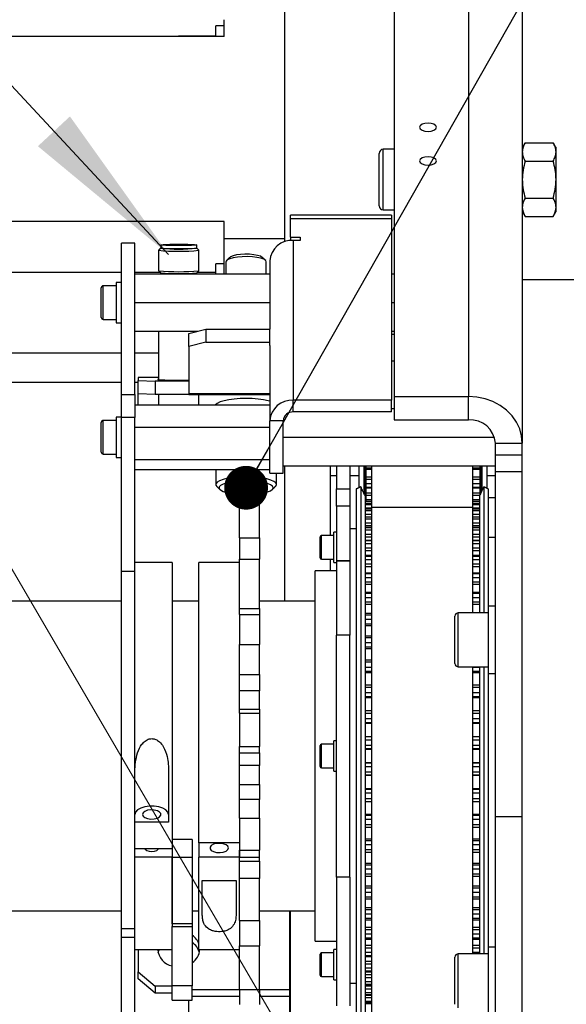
# Model space of a CAD drawing. Header units: millimetres. Extents: x 36 to 589, y 6 to 414.
# Tile 7 of 14: x 268 to 284, y 130 to 159. Entities that reach past the tile are written whole.
import ezdxf

# ---------------------------------------------------------------- set-up
doc = ezdxf.new("R2010")
doc.units = ezdxf.units.MM
doc.dimstyles.new('SLDDIMSTYLE1', dxfattribs={"dimtxt": 1.3, "dimasz": 1.3, "dimexe": 0, "dimexo": 0.0625, "dimgap": 0.325, "dimtad": 0, "dimtih": 1, "dimtoh": 1, "dimdec": 0, "dimrnd": 1e-09, "dimzin": 0, "dimdsep": 46, "dimtxsty": 'Standard', "dimblk1": 'DOT', "dimblk2": 'DOT', "dimsah": 1, "dimcen": 0.09, "dimadec": 0, "dimazin": 0, "dimtfac": 1, "dimtdec": 0, "dimtofl": 0, "dimtmove": 0, "dimatfit": 3, "dimldrblk": 'DOT', "dimfxl": 0, "dimtolj": 1, "dimtzin": 0, "dimarcsym": 0})

# ---------------------------------------------------------------- blocks, each defined once
blk = doc.blocks.new('_DOT')
at = {"color": 0, "linetype": 'ByBlock', "lineweight": -2}
blk.add_line((-0.5, 0), (-1, 0), dxfattribs=at)
at = {"color": 0, "linetype": 'ByBlock', "const_width": 0.5}
blk.add_lwpolyline([(-0.25, 0, 1), (0.25, 0, 1)], format="xyb", close=True, dxfattribs=at)

msp = doc.modelspace()

# ---------------------------------------------------------------- linework, layer by layer
at = {"color": 7, "linetype": 'Continuous', "lineweight": 0}
for p, q in [((272.5482, 152.0616), (239.0595, 188.065)), ((266.371, 145.3266), (309.7835, 70.85))]:
    msp.add_line(p, q, dxfattribs=at)
at = {"color": 7, "linetype": 'Continuous', "lineweight": 30}
for p, q in [((279.2481, 166.6422), (279.2481, 147.8422)), ((281.4481, 166.6422), (281.4481, 147.8422)), ((283.0481, 165.2566), (283.0481, 146.4566)), ((275.9981, 152.4411), (275.9981, 159.4953)), ((274.1981, 158.5395), (274.1981, 159.0395)), ((273.9481, 158.5395), (273.9481, 158.8545)), ((274.1981, 158.5395), (256.3981, 158.5395)), ((272.8681, 158.5395), (272.8681, 158.5545)), ((283.133, 155.3854), (283.9633, 155.3854)), ((278.7981, 153.8984), (278.7981, 155.0684)), ((278.9181, 153.8384), (278.9181, 155.1884)), ((284.0481, 155.1111), (284.0481, 155.2384)), ((284.0481, 154.2884), (284.0481, 155.1111)), ((283.133, 154.8369), (283.9633, 154.8369)), ((284.0481, 153.4657), (284.0481, 154.2884)), ((278.7981, 153.5084), (278.7981, 153.8984)), ((278.9181, 153.3884), (278.9181, 153.8384)), ((283.133, 153.7399), (283.9633, 153.7399)), ((284.0481, 153.3384), (284.0481, 153.4657)), ((274.1981, 153.0395), (256.3981, 153.0395)), ((274.1981, 152.5395), (274.1981, 153.0395)), ((276.1631, 153.1329), (276.1631, 153.2267)), ((276.1631, 153.1329), (279.1631, 153.1329)), ((276.1631, 152.5811), (276.1631, 153.1329)), ((279.1631, 153.2267), (279.1631, 153.1329)), ((279.1631, 153.1329), (279.1631, 147.7311)), ((283.133, 153.1915), (283.9633, 153.1915)), ((274.1981, 152.5395), (275.9981, 152.5395)), ((274.1981, 151.4839), (274.1981, 152.5395)), ((276.1631, 152.5811), (276.4481, 152.5811)), ((276.1631, 152.5811), (276.1631, 152.4766)), ((276.2481, 152.4811), (276.2481, 147.7311)), ((276.4481, 152.4811), (276.2481, 152.4811)), ((276.4481, 152.5811), (276.4481, 152.4811)), ((271.5481, 152.3994), (271.1481, 152.3994)), ((271.1481, 147.8994), (271.1481, 152.3994)), ((271.5481, 147.8994), (271.5481, 152.3994)), ((275.5481, 151.8749), (275.5481, 149.8428)), ((273.9481, 151.6227), (273.9481, 151.7835)), ((273.9481, 151.4839), (273.9481, 151.6227)), ((271.1481, 151.524), (256.3981, 151.524)), ((272.3044, 151.524), (271.5481, 151.524)), ((271.5481, 151.4839), (275.5481, 151.4839)), ((273.9481, 151.524), (273.3919, 151.524)), ((279.1631, 151.4839), (279.2481, 151.4839)), ((270.5481, 150.1939), (270.5481, 151.0739)), ((270.6081, 150.1339), (270.6081, 151.1339)), ((270.9881, 151.2339), (270.9881, 150.3339)), ((271.5481, 150.6339), (275.5481, 150.6339)), ((279.1631, 150.6339), (279.2481, 150.6339)), ((270.9881, 150.3339), (270.9881, 150.0339)), ((273.1481, 149.7134), (273.6481, 149.8428)), ((273.6481, 149.8428), (273.6481, 149.4564)), ((273.6481, 149.8428), (275.5481, 149.8428)), ((275.5481, 149.4564), (275.5481, 149.8428)), ((271.5481, 149.7839), (273.4206, 149.7839)), ((273.1481, 149.327), (273.1481, 149.7134)), ((279.1631, 149.7839), (279.2481, 149.7839)), ((279.1631, 149.6951), (279.2481, 149.6951)), ((273.6481, 149.4564), (273.1481, 149.327)), ((273.1481, 149.327), (273.1481, 147.9228)), ((273.6481, 149.4564), (275.5481, 149.4564)), ((275.5481, 149.3571), (275.5481, 149.4564)), ((275.5481, 149.3571), (275.5481, 147.1249)), ((271.1481, 149.1334), (256.3981, 149.1334)), ((272.2481, 149.1334), (271.5481, 149.1334)), ((279.1631, 148.9079), (279.2481, 148.9079)), ((271.6481, 148.4041), (271.6481, 148.4036)), ((271.6481, 148.4036), (271.6481, 148.3221)), ((272.2481, 148.4036), (271.6481, 148.4036)), ((271.1481, 148.2584), (256.3981, 148.2584)), ((271.6481, 148.2584), (271.5481, 148.2584)), ((271.6481, 148.3221), (272.1481, 148.3037)), ((271.6481, 147.9223), (271.6481, 148.3221)), ((273.1481, 148.3037), (272.1481, 148.3037)), ((272.1481, 148.3037), (272.1481, 147.904)), ((271.1481, 147.8994), (271.5481, 147.8994)), ((271.1481, 147.2164), (271.1481, 147.8994)), ((271.5481, 147.8994), (271.5481, 147.2164)), ((272.1481, 147.904), (271.6481, 147.9223)), ((271.6481, 147.5918), (271.6481, 147.9223)), ((273.1481, 147.904), (272.1481, 147.904)), ((273.1481, 147.8989), (273.1481, 147.9228)), ((275.5481, 147.9228), (273.1481, 147.9228)), ((279.2481, 147.8422), (279.2481, 147.1494)), ((279.2481, 147.8422), (281.4481, 147.8422)), ((281.4481, 147.1494), (281.4481, 147.8422)), ((271.5481, 147.5918), (275.5481, 147.5918)), ((279.1631, 147.7311), (276.2481, 147.7311)), ((276.2481, 147.3847), (276.2481, 147.7311)), ((279.1631, 147.3847), (279.1631, 147.7311)), ((279.1631, 147.4839), (279.2481, 147.4839)), ((270.9881, 147.2339), (270.9881, 146.3339)), ((271.5481, 147.2164), (271.1481, 147.2164)), ((271.1481, 142.6551), (271.1481, 147.2164)), ((271.5481, 142.6551), (271.5481, 147.2164)), ((279.1631, 147.3847), (276.2481, 147.3847)), ((270.5481, 146.1939), (270.5481, 147.0739)), ((270.6081, 146.1339), (270.6081, 147.1339)), ((271.5481, 146.9277), (275.5481, 146.9277)), ((275.9481, 147.1249), (275.5481, 147.1249)), ((275.5481, 146.6476), (275.5481, 147.1249)), ((275.9481, 146.7339), (275.9481, 147.1249)), ((279.2481, 147.1494), (281.4481, 147.1494)), ((275.5481, 145.9698), (275.5481, 146.6476)), ((275.9481, 146.6339), (275.9481, 146.7339)), ((275.9481, 146.6339), (282.2215, 146.6339)), ((275.9481, 145.7839), (275.9481, 146.6339)), ((270.9881, 146.3339), (270.9881, 146.0339)), ((282.2481, 146.4566), (283.0481, 146.4566)), ((282.2481, 146.1102), (282.2481, 146.4566)), ((283.0481, 146.1102), (283.0481, 146.4566)), ((282.2481, 146.1102), (283.0481, 146.1102)), ((282.2481, 145.6102), (282.2481, 146.1102)), ((283.0481, 145.6102), (283.0481, 146.1102)), ((271.5481, 145.9698), (275.5481, 145.9698)), ((275.5481, 145.8778), (275.5481, 145.9698)), ((275.5481, 145.566), (275.5481, 145.8778)), ((275.9481, 145.566), (275.9481, 145.7839)), ((275.9481, 145.7839), (282.2481, 145.7839)), ((275.9981, 141.759), (275.9981, 145.7839)), ((275.9981, 141.759), (275.9981, 145.7839)), ((277.3481, 145.7839), (277.3481, 143.709)), ((277.5281, 145.7839), (277.5281, 145.0958)), ((277.9281, 145.7839), (277.9281, 145.0958)), ((278.1981, 145.7839), (278.1981, 145.1331)), ((278.3465, 145.7839), (278.3465, 144.9601)), ((278.3928, 144.7236), (278.3928, 145.7839)), ((278.3981, 145.7839), (278.3981, 144.7236)), ((278.3981, 145.7268), (278.5781, 145.7268)), ((278.5781, 144.5516), (278.5781, 145.7839)), ((281.5781, 144.5516), (281.5781, 145.7839)), ((281.5781, 145.7268), (281.7981, 145.7268)), ((281.7981, 144.9352), (281.7981, 145.7839)), ((281.8035, 145.7839), (281.8035, 144.9466)), ((281.8497, 145.7839), (281.8497, 145.0458)), ((281.9981, 145.7839), (281.9981, 145.1144)), ((271.5481, 145.6759), (275.5481, 145.6759)), ((275.5481, 145.566), (275.9481, 145.566)), ((278.3981, 145.4519), (278.5781, 145.4519)), ((281.5781, 145.4519), (281.7981, 145.4519)), ((282.2481, 145.6102), (283.0481, 145.6102)), ((282.2481, 135.365), (282.2481, 145.6102)), ((283.0481, 135.365), (283.0481, 145.6102)), ((274.6481, 145.1541), (275.2481, 145.1541)), ((274.6481, 144.944), (274.6481, 145.1541)), ((275.2481, 144.944), (275.2481, 145.1541)), ((278.2537, 145.159), (278.2537, 144.0872)), ((278.3981, 145.3891), (278.5781, 145.3891)), ((278.3981, 145.2546), (278.5781, 145.2546)), ((278.3981, 145.1539), (278.5781, 145.1539)), ((281.5781, 145.3891), (281.7981, 145.3891)), ((281.5781, 145.2546), (281.7981, 145.2546)), ((281.5781, 145.1539), (281.7981, 145.1539)), ((281.9025, 145.159), (281.9025, 144.0872)), ((274.6481, 144.944), (275.2481, 144.944)), ((274.6481, 144.944), (274.6481, 144.6534)), ((275.2481, 144.944), (275.2481, 144.6534)), ((277.5281, 145.0958), (277.9281, 145.0958)), ((277.5281, 144.5807), (277.5281, 145.0958)), ((277.9281, 145.0958), (277.9281, 144.5807)), ((278.1178, 145.0956), (278.1178, 144.0323)), ((278.3781, 144.8923), (278.3781, 143.8562)), ((278.3981, 144.9814), (278.5781, 144.9814)), ((278.3981, 144.9098), (278.5781, 144.9098)), ((281.5781, 144.9814), (281.7981, 144.9814)), ((281.5781, 144.9098), (281.7863, 144.9098)), ((281.7781, 144.8923), (281.7781, 143.8562)), ((282.0385, 145.0956), (282.0385, 144.0323)), ((282.0481, 143.659), (282.0481, 144.834)), ((274.6481, 144.6534), (275.2481, 144.6534)), ((274.6481, 143.6465), (274.6481, 144.6534)), ((275.2481, 143.6465), (275.2481, 144.6534)), ((277.9281, 144.5807), (277.5281, 144.5807)), ((277.5281, 144.5807), (277.5281, 142.9573)), ((277.9281, 144.5807), (277.9281, 142.9573)), ((278.5781, 144.7235), (278.3781, 144.7235)), ((278.5781, 144.7149), (278.3781, 144.7149)), ((278.5781, 144.6492), (278.3781, 144.6492)), ((278.5781, 144.6236), (278.3781, 144.6236)), ((278.3981, 144.7803), (278.5781, 144.7803)), ((278.5781, 129.2996), (278.5781, 144.5516)), ((278.5781, 144.5516), (281.5781, 144.5516)), ((281.5781, 144.7803), (281.7781, 144.7803)), ((281.7781, 144.7235), (281.5781, 144.7235)), ((281.7781, 144.7149), (281.5781, 144.7149)), ((281.7781, 144.6492), (281.5781, 144.6492)), ((281.7781, 144.6236), (281.5781, 144.6236)), ((281.5781, 141.4143), (281.5781, 144.5516)), ((278.5781, 144.5215), (278.3781, 144.5215)), ((278.5781, 144.4928), (278.3781, 144.4928)), ((278.5781, 144.4505), (278.3781, 144.4505)), ((278.5781, 144.3403), (278.3781, 144.3403)), ((278.5781, 144.256), (278.3781, 144.256)), ((281.7781, 144.5215), (281.5781, 144.5215)), ((281.7781, 144.4928), (281.5781, 144.4928)), ((281.7781, 144.4505), (281.5781, 144.4505)), ((281.7781, 144.3403), (281.5781, 144.3403)), ((281.7781, 144.256), (281.5781, 144.256)), ((278.1178, 144.0323), (278.1178, 129.2224)), ((278.2537, 144.0872), (278.2537, 129.159)), ((278.5781, 144.1975), (278.3781, 144.1975)), ((278.5781, 144.0803), (278.3781, 144.0803)), ((278.5781, 143.996), (278.3781, 143.996)), ((278.5781, 143.9415), (278.3781, 143.9415)), ((281.7781, 144.1975), (281.5781, 144.1975)), ((281.7781, 144.0803), (281.5781, 144.0803)), ((281.7781, 143.996), (281.5781, 143.996)), ((281.7781, 143.9415), (281.5781, 143.9415)), ((281.9025, 144.0872), (281.9025, 141.4143)), ((282.0385, 144.0323), (282.0385, 141.4143)), ((274.6481, 143.6465), (275.2481, 143.6465)), ((274.6481, 143.6465), (274.6481, 143.0118)), ((275.2481, 143.6465), (275.2481, 143.0118)), ((277.0481, 143.049), (277.0481, 143.669)), ((277.0881, 143.009), (277.0881, 143.709)), ((277.4481, 142.909), (277.4481, 143.809)), ((278.5781, 143.8674), (278.3781, 143.8674)), ((278.3781, 143.8562), (278.3781, 129.4258)), ((278.5781, 143.7446), (278.3781, 143.7446)), ((278.5781, 143.6629), (278.3781, 143.6629)), ((281.7781, 143.8674), (281.5781, 143.8674)), ((281.7781, 143.7446), (281.5781, 143.7446)), ((281.7781, 143.6629), (281.5781, 143.6629)), ((281.7781, 143.8562), (281.7781, 141.4143)), ((278.5781, 143.5527), (278.3781, 143.5527)), ((278.5781, 143.4638), (278.3781, 143.4638)), ((281.7781, 143.5527), (281.5781, 143.5527)), ((281.7781, 143.4638), (281.5781, 143.4638)), ((278.5781, 143.3367), (278.3781, 143.3367)), ((278.5781, 143.2585), (278.3781, 143.2585)), ((278.5781, 143.0938), (278.3781, 143.0938)), ((281.7781, 143.3367), (281.5781, 143.3367)), ((281.7781, 143.2585), (281.5781, 143.2585)), ((281.7781, 143.0938), (281.5781, 143.0938)), ((272.6481, 142.909), (272.6481, 134.4149)), ((273.4481, 134.5798), (273.4481, 142.909)), ((274.6481, 143.0118), (275.2481, 143.0118)), ((274.6481, 141.5431), (274.6481, 143.0118)), ((275.2481, 141.5431), (275.2481, 143.0118)), ((277.3481, 143.009), (277.3481, 142.659)), ((277.9281, 142.9573), (277.5281, 142.9573)), ((277.5281, 142.9573), (277.9281, 142.9573)), ((277.5281, 142.9573), (277.5281, 140.7563)), ((277.9281, 142.9573), (277.9281, 140.7563)), ((278.5781, 142.9911), (278.3781, 142.9911)), ((278.5781, 142.8611), (278.3781, 142.8611)), ((278.5781, 142.7873), (278.3781, 142.7873)), ((281.7781, 142.9911), (281.5781, 142.9911)), ((281.7781, 142.8611), (281.5781, 142.8611)), ((281.7781, 142.7873), (281.5781, 142.7873)), ((271.1481, 142.6551), (271.5481, 142.6551)), ((271.1481, 132.0395), (271.1481, 142.6551)), ((271.5481, 132.0395), (271.5481, 142.6551)), ((276.8981, 131.659), (276.8981, 142.659)), ((278.5781, 142.5699), (278.3781, 142.5699)), ((281.7781, 142.5699), (281.5781, 142.5699)), ((278.5781, 142.4545), (278.3781, 142.4545)), ((278.5781, 142.323), (278.3781, 142.323)), ((278.5781, 142.2545), (278.3781, 142.2545)), ((281.7781, 142.4545), (281.5781, 142.4545)), ((281.7781, 142.323), (281.5781, 142.323)), ((281.7781, 142.2545), (281.5781, 142.2545)), ((278.5781, 141.9868), (278.3781, 141.9868)), ((281.7781, 141.9868), (281.5781, 141.9868)), ((278.5781, 141.8599), (278.3781, 141.8599)), ((278.5781, 141.7283), (278.3781, 141.7283)), ((278.5781, 141.6658), (278.3781, 141.6658)), ((281.7781, 141.8599), (281.5781, 141.8599)), ((281.7781, 141.7283), (281.5781, 141.7283)), ((281.7781, 141.6658), (281.5781, 141.6658)), ((282.0481, 139.6143), (282.0481, 141.6143)), ((274.6481, 141.5431), (275.2481, 141.5431)), ((274.6481, 141.3613), (274.6481, 141.5431)), ((274.6481, 141.3613), (275.2481, 141.3613)), ((274.6481, 141.3613), (274.6481, 140.4792)), ((275.2481, 141.5431), (275.2481, 141.3613)), ((275.2481, 141.3613), (275.2481, 140.4792)), ((278.5781, 141.3507), (278.3781, 141.3507)), ((281.0481, 139.9143), (281.0481, 141.3143)), ((281.1481, 139.8143), (281.1481, 141.4143)), ((278.5781, 141.2138), (278.3781, 141.2138)), ((278.5781, 141.0836), (278.3781, 141.0836)), ((278.5781, 141.0277), (278.3781, 141.0277)), ((277.9281, 140.7563), (277.5281, 140.7563)), ((277.5281, 133.5618), (277.5281, 140.7563)), ((277.9281, 133.5618), (277.9281, 140.7563)), ((274.6481, 140.4792), (275.2481, 140.4792)), ((274.6481, 139.5839), (274.6481, 140.4792)), ((275.2481, 139.5839), (275.2481, 140.4792)), ((278.5781, 140.6687), (278.3781, 140.6687)), ((278.5781, 140.5233), (278.3781, 140.5233)), ((278.5781, 140.3959), (278.3781, 140.3959)), ((278.5781, 140.3473), (278.3781, 140.3473)), ((278.5781, 139.9483), (278.3781, 139.9483)), ((274.6481, 139.5839), (275.2481, 139.5839)), ((274.6481, 139.0963), (274.6481, 139.5839)), ((275.2481, 139.5839), (275.2481, 139.0963)), ((278.5781, 139.7959), (278.3781, 139.7959)), ((278.5781, 139.6728), (278.3781, 139.6728)), ((278.5781, 139.6319), (278.3781, 139.6319)), ((281.5781, 131.284), (281.5781, 139.8143)), ((281.7781, 139.7959), (281.5781, 139.7959)), ((281.7781, 139.6728), (281.5781, 139.6728)), ((281.7781, 139.6319), (281.5781, 139.6319)), ((281.7781, 139.8143), (281.7781, 131.284)), ((281.9025, 139.8143), (281.9025, 131.284)), ((282.0385, 139.8143), (282.0385, 131.284)), ((274.6481, 138.5519), (274.6481, 139.0963)), ((275.2481, 139.0963), (274.6481, 139.0963)), ((274.6481, 138.5519), (274.6481, 139.0963)), ((275.2481, 138.5519), (275.2481, 139.0963)), ((278.5781, 139.1973), (278.3781, 139.1973)), ((278.5781, 139.0396), (278.3781, 139.0396)), ((281.7781, 139.1973), (281.5781, 139.1973)), ((281.7781, 139.0396), (281.5781, 139.0396)), ((278.5781, 138.922), (278.3781, 138.922)), ((278.5781, 138.8895), (278.3781, 138.8895)), ((281.7781, 138.922), (281.5781, 138.922)), ((281.7781, 138.8895), (281.5781, 138.8895)), ((274.6481, 138.5519), (275.2481, 138.5519)), ((274.6481, 138.4363), (274.6481, 138.5519)), ((274.6481, 138.4363), (275.2481, 138.4363)), ((274.6481, 138.4363), (274.6481, 137.4411)), ((275.2481, 138.5519), (275.2481, 138.4363)), ((275.2481, 138.4363), (275.2481, 137.4411)), ((278.5781, 138.4239), (278.3781, 138.4239)), ((281.7781, 138.4239), (281.5781, 138.4239)), ((278.5781, 138.2627), (278.3781, 138.2627)), ((278.5781, 138.152), (278.3781, 138.152)), ((278.5781, 138.128), (278.3781, 138.128)), ((281.7781, 138.2627), (281.5781, 138.2627)), ((281.7781, 138.152), (281.5781, 138.152)), ((281.7781, 138.128), (281.5781, 138.128)), ((277.0881, 136.809), (277.0881, 137.509)), ((277.4481, 137.159), (277.4481, 137.609)), ((278.5781, 137.7363), (278.3781, 137.7363)), ((278.5781, 137.7302), (278.3781, 137.7302)), ((278.5781, 137.6368), (278.3781, 137.6368)), ((281.7781, 137.7363), (281.5781, 137.7363)), ((281.7781, 137.7302), (281.5781, 137.7302)), ((281.7781, 137.6368), (281.5781, 137.6368)), ((274.6481, 137.4411), (275.2481, 137.4411)), ((274.6481, 137.2555), (274.6481, 137.4411)), ((274.6481, 137.2555), (275.2481, 137.2555)), ((274.6481, 136.877), (274.6481, 137.2555)), ((275.2481, 137.2555), (275.2481, 137.4411)), ((275.2481, 137.2555), (275.2481, 136.877)), ((277.0481, 136.849), (277.0481, 137.469)), ((278.5781, 137.4737), (278.3781, 137.4737)), ((278.5781, 137.3711), (278.3781, 137.3711)), ((278.5781, 137.356), (278.3781, 137.356)), ((281.7781, 137.4737), (281.5781, 137.4737)), ((281.7781, 137.3711), (281.5781, 137.3711)), ((281.7781, 137.356), (281.5781, 137.356)), ((277.4481, 136.709), (277.4481, 137.159)), ((278.5781, 136.9621), (278.3781, 136.9621)), ((278.5781, 136.947), (278.3781, 136.947)), ((281.7781, 136.9621), (281.5781, 136.9621)), ((281.7781, 136.947), (281.5781, 136.947)), ((272.5481, 136.6843), (272.5481, 135.1939)), ((274.6481, 136.311), (274.6481, 136.877)), ((275.2481, 136.877), (274.6481, 136.877)), ((274.6481, 136.311), (274.6481, 136.877)), ((275.2481, 136.311), (275.2481, 136.877)), ((278.5781, 136.8443), (278.3781, 136.8443)), ((278.5781, 136.6813), (278.3781, 136.6813)), ((281.7781, 136.8443), (281.5781, 136.8443)), ((281.7781, 136.6813), (281.5781, 136.6813)), ((278.5781, 136.5879), (278.3781, 136.5879)), ((278.5781, 136.5818), (278.3781, 136.5818)), ((281.7781, 136.5879), (281.5781, 136.5879)), ((281.7781, 136.5818), (281.5781, 136.5818)), ((274.6481, 136.311), (275.2481, 136.311)), ((274.6481, 135.8693), (274.6481, 136.311)), ((275.2481, 136.311), (275.2481, 135.8693)), ((278.5781, 136.19), (278.3781, 136.19)), ((278.5781, 136.1661), (278.3781, 136.1661)), ((278.5781, 136.0554), (278.3781, 136.0554)), ((281.7781, 136.19), (281.5781, 136.19)), ((281.7781, 136.1661), (281.5781, 136.1661)), ((281.7781, 136.0554), (281.5781, 136.0554)), ((275.2481, 135.8693), (274.6481, 135.8693)), ((274.6481, 135.3169), (274.6481, 135.8693)), ((275.2481, 135.3169), (275.2481, 135.8693)), ((278.5781, 135.8941), (278.3781, 135.8941)), ((281.7781, 135.8941), (281.5781, 135.8941)), ((272.5481, 135.1939), (271.5481, 135.1939)), ((274.6481, 135.3169), (275.2481, 135.3169)), ((274.6481, 135.3169), (274.6481, 134.3601)), ((275.2481, 135.3169), (275.2481, 134.3601)), ((278.5781, 135.4286), (278.3781, 135.4286)), ((278.5781, 135.396), (278.3781, 135.396)), ((278.5781, 135.2785), (278.3781, 135.2785)), ((281.7781, 135.4286), (281.5781, 135.4286)), ((281.7781, 135.396), (281.5781, 135.396)), ((281.7781, 135.2785), (281.5781, 135.2785)), ((282.2481, 135.365), (283.0481, 135.365)), ((282.2481, 124.4531), (282.2481, 135.365)), ((283.0481, 124.4531), (283.0481, 135.365)), ((278.5781, 135.1208), (278.3781, 135.1208)), ((281.7781, 135.1208), (281.5781, 135.1208)), ((273.2481, 134.6803), (272.6481, 134.6803)), ((273.2481, 134.6803), (273.2481, 134.1551)), ((274.6481, 134.5798), (273.4481, 134.5798)), ((273.4481, 134.5798), (273.4481, 134.1551)), ((278.5781, 134.6861), (278.3781, 134.6861)), ((278.5781, 134.6453), (278.3781, 134.6453)), ((281.7781, 134.6861), (281.5781, 134.6861)), ((281.7781, 134.6453), (281.5781, 134.6453)), ((271.5481, 134.4149), (272.6481, 134.4149)), ((272.6481, 134.4149), (272.6481, 134.1551)), ((272.6481, 134.4149), (272.6481, 134.1551)), ((274.6481, 134.3601), (274.6481, 134.1551)), ((274.6481, 134.1551), (274.6481, 134.3601)), ((274.6481, 134.3601), (275.2481, 134.3601)), ((275.2481, 134.1551), (275.2481, 134.3601)), ((278.5781, 134.5222), (278.3781, 134.5222)), ((278.5781, 134.3698), (278.3781, 134.3698)), ((281.7781, 134.5222), (281.5781, 134.5222)), ((281.7781, 134.3698), (281.5781, 134.3698)), ((272.6481, 134.1551), (271.5481, 134.1551)), ((272.6481, 132.1794), (272.6481, 134.1551)), ((272.6481, 134.1551), (273.2481, 134.1551)), ((272.6481, 134.1551), (272.6481, 132.1794)), ((273.2481, 134.1551), (273.2481, 132.1794)), ((274.6481, 134.1551), (273.4481, 134.1551)), ((273.4481, 131.409), (273.4481, 134.1551)), ((274.6481, 134.0413), (274.6481, 134.1551)), ((274.6481, 134.1551), (275.2481, 134.1551)), ((274.6481, 134.0413), (274.6481, 134.1551)), ((274.6481, 134.0413), (275.2481, 134.0413)), ((274.6481, 133.5236), (274.6481, 134.0413)), ((275.2481, 134.0413), (275.2481, 134.1551)), ((275.2481, 134.0413), (275.2481, 133.5236)), ((278.5781, 133.9708), (278.3781, 133.9708)), ((278.5781, 133.9221), (278.3781, 133.9221)), ((278.5781, 133.7948), (278.3781, 133.7948)), ((281.7781, 133.9708), (281.5781, 133.9708)), ((281.7781, 133.9221), (281.5781, 133.9221)), ((281.7781, 133.7948), (281.5781, 133.7948)), ((273.5481, 132.4337), (273.5481, 133.4618)), ((273.5481, 133.4618), (274.5481, 133.4618)), ((274.5481, 133.4618), (274.5481, 132.4337)), ((275.2481, 133.5236), (274.6481, 133.5236)), ((274.6481, 132.2705), (274.6481, 133.5236)), ((275.2481, 132.2705), (275.2481, 133.5236)), ((277.9281, 133.5618), (277.5281, 133.5618)), ((277.5281, 133.5618), (277.5281, 129.7374)), ((277.9281, 133.5618), (277.9281, 129.7374)), ((278.5781, 133.6493), (278.3781, 133.6493)), ((281.7781, 133.6493), (281.5781, 133.6493)), ((278.5781, 133.2903), (278.3781, 133.2903)), ((278.5781, 133.2344), (278.3781, 133.2344)), ((281.7781, 133.2903), (281.5781, 133.2903)), ((281.7781, 133.2344), (281.5781, 133.2344)), ((278.5781, 133.1043), (278.3781, 133.1043)), ((278.5781, 132.9674), (278.3781, 132.9674)), ((281.7781, 133.1043), (281.5781, 133.1043)), ((281.7781, 132.9674), (281.5781, 132.9674)), ((276.1481, 130.2193), (276.1481, 132.559)), ((276.1631, 128.5342), (276.1631, 132.559)), ((278.5781, 132.6523), (278.3781, 132.6523)), ((278.5781, 132.5897), (278.3781, 132.5897)), ((281.7781, 132.6523), (281.5781, 132.6523)), ((281.7781, 132.5897), (281.5781, 132.5897)), ((274.6481, 132.2705), (275.2481, 132.2705)), ((274.6481, 132.2705), (274.6481, 131.5187)), ((275.2481, 132.2705), (275.2481, 131.5187)), ((278.5781, 132.4582), (278.3781, 132.4582)), ((278.5781, 132.3313), (278.3781, 132.3313)), ((281.7781, 132.4582), (281.5781, 132.4582)), ((281.7781, 132.3313), (281.5781, 132.3313)), ((271.1481, 132.0395), (271.5481, 132.0395)), ((271.1481, 131.7797), (271.1481, 132.0395)), ((271.5481, 131.7797), (271.5481, 132.0395)), ((273.2481, 132.1794), (272.6481, 132.1794)), ((272.6481, 132.1794), (272.6481, 132.0928)), ((272.6481, 132.0928), (273.2481, 132.0928)), ((272.6481, 130.3372), (272.6481, 132.0928)), ((273.2481, 132.1794), (273.2481, 132.0928)), ((273.2481, 132.0928), (273.2481, 130.3372)), ((278.5781, 132.0636), (278.3781, 132.0636)), ((278.5781, 131.9951), (278.3781, 131.9951)), ((281.7781, 132.0636), (281.5781, 132.0636)), ((281.7781, 131.9951), (281.5781, 131.9951)), ((271.1481, 131.7797), (271.5481, 131.7797)), ((271.1481, 126.659), (271.1481, 131.7797)), ((271.5481, 126.659), (271.5481, 131.7797)), ((278.5781, 131.8636), (278.3781, 131.8636)), ((278.5781, 131.7481), (278.3781, 131.7481)), ((281.7781, 131.8636), (281.5781, 131.8636)), ((281.7781, 131.7481), (281.5781, 131.7481)), ((271.6481, 131.409), (271.6481, 130.7491)), ((274.6481, 131.5187), (275.2481, 131.5187)), ((274.6481, 130.2192), (274.6481, 131.5187)), ((275.2481, 130.2192), (275.2481, 131.5187)), ((277.4481, 130.509), (277.4481, 131.409)), ((278.5781, 131.5307), (278.3781, 131.5307)), ((278.5781, 131.457), (278.3781, 131.457)), ((281.7781, 131.5307), (281.5781, 131.5307)), ((281.7781, 131.457), (281.5781, 131.457)), ((282.0481, 131.3501), (282.0481, 131.484)), ((277.0481, 130.959), (277.0481, 131.269)), ((277.0881, 130.959), (277.0881, 131.309)), ((278.5781, 131.327), (278.3781, 131.327)), ((278.5781, 131.2242), (278.3781, 131.2242)), ((281.0481, 129.784), (281.0481, 131.184)), ((281.1481, 129.684), (281.1481, 131.284)), ((281.7781, 131.327), (281.5781, 131.327)), ((282.0481, 129.484), (282.0481, 131.3501)), ((277.0481, 130.649), (277.0481, 130.959)), ((277.0881, 130.609), (277.0881, 130.959)), ((278.5781, 131.0596), (278.3781, 131.0596)), ((278.5781, 130.9814), (278.3781, 130.9814)), ((278.5781, 130.8543), (278.3781, 130.8543)), ((271.6481, 130.7491), (272.1481, 130.3255)), ((271.6481, 130.5365), (271.6481, 130.7491)), ((272.1481, 130.113), (271.6481, 130.5365)), ((278.5781, 130.7654), (278.3781, 130.7654)), ((278.5781, 130.6552), (278.3781, 130.6552)), ((278.5781, 130.5735), (278.3781, 130.5735)), ((272.6481, 130.3255), (272.1481, 130.3255)), ((272.1481, 130.3255), (272.1481, 130.113)), ((273.2481, 130.3372), (272.6481, 130.3372)), ((272.6481, 129.909), (272.6481, 130.3372)), ((273.2481, 129.909), (273.2481, 130.3372)), ((273.2481, 130.2193), (274.6481, 130.2193)), ((274.6481, 130.2192), (275.2481, 130.2192)), ((274.6481, 130.2192), (274.6481, 129.7769)), ((275.2481, 130.2193), (276.1481, 130.2193)), ((275.2481, 130.2192), (275.2481, 129.7769)), ((276.1481, 130.0285), (276.1481, 130.2193)), ((278.5781, 130.4507), (278.3781, 130.4507)), ((278.5781, 130.3766), (278.3781, 130.3766)), ((278.5781, 130.3221), (278.3781, 130.3221)), ((278.5781, 130.2377), (278.3781, 130.2377)), ((272.6481, 130.113), (272.1481, 130.113)), ((273.1481, 124.788), (273.1481, 129.909)), ((273.2481, 130.0285), (274.6481, 130.0285)), ((275.2481, 130.0285), (276.1481, 130.0285)), ((276.1481, 127.5216), (276.1481, 130.0285)), ((278.5781, 130.1206), (278.3781, 130.1206)), ((278.5781, 130.0621), (278.3781, 130.0621)), ((278.5781, 129.9778), (278.3781, 129.9778)), ((278.5781, 129.8676), (278.3781, 129.8676)), ((278.5781, 129.8253), (278.3781, 129.8253)), ((278.5781, 129.7965), (278.3781, 129.7965))]:
    msp.add_line(p, q, dxfattribs=at)
at = {"color": 7, "linetype": 'Continuous', "lineweight": 30, "flags": 128}
for points in [[(279.9981, 155.8422), (280.0172, 155.7944), (280.0714, 155.7538), (280.1525, 155.7267), (280.2481, 155.7172), (280.3438, 155.7267), (280.4249, 155.7538), (280.4791, 155.7944), (280.4981, 155.8422), (280.4791, 155.8901), (280.4249, 155.9306), (280.3438, 155.9577), (280.2481, 155.9672), (280.1525, 155.9577), (280.0714, 155.9306), (280.0172, 155.8901), (279.9981, 155.8422)], [(279.9981, 154.8422), (280.0172, 154.7944), (280.0714, 154.7538), (280.1525, 154.7267), (280.2481, 154.7172), (280.3438, 154.7267), (280.4249, 154.7538), (280.4791, 154.7944), (280.4981, 154.8422), (280.4791, 154.8901), (280.4249, 154.9306), (280.3438, 154.9577), (280.2481, 154.9672), (280.1525, 154.9577), (280.0714, 154.9306), (280.0172, 154.8901), (279.9981, 154.8422)], [(273.3831, 152.251), (273.3868, 152.2488), (273.3684, 152.2436), (273.3146, 152.2389), (273.229, 152.2348), (273.1175, 152.2317), (272.9875, 152.2297), (272.8481, 152.229), (272.7087, 152.2297), (272.5788, 152.2317), (272.4672, 152.2348), (272.3816, 152.2389), (272.3278, 152.2436), (272.3095, 152.2488), (272.3131, 152.251)], [(272.8481, 152.3683), (272.9866, 152.3676), (273.1156, 152.3657), (273.2264, 152.3625), (273.3115, 152.3585), (273.3649, 152.3538), (273.3831, 152.3487), (273.3649, 152.3436), (273.3115, 152.3389), (273.2264, 152.3348), (273.1156, 152.3317), (272.9866, 152.3298), (272.8481, 152.3291), (272.7097, 152.3298), (272.5806, 152.3317), (272.4698, 152.3348), (272.3848, 152.3389), (272.3314, 152.3436), (272.3131, 152.3487), (272.3314, 152.3538), (272.3848, 152.3585), (272.4698, 152.3625), (272.5806, 152.3657), (272.7097, 152.3676), (272.8481, 152.3683)], [(272.8481, 152.3639), (272.9705, 152.3632), (273.0819, 152.3613), (273.1726, 152.3582), (273.2344, 152.3542), (273.262, 152.3498), (273.2527, 152.3453), (273.2075, 152.3411), (273.1304, 152.3375), (273.0282, 152.335), (272.91, 152.3337), (272.7863, 152.3337), (272.6681, 152.335), (272.5659, 152.3375), (272.4887, 152.3411), (272.4435, 152.3453), (272.4343, 152.3498), (272.4618, 152.3542), (272.5237, 152.3582), (272.6143, 152.3613), (272.7258, 152.3632), (272.8481, 152.3639)], [(275.4481, 151.8457), (275.4293, 151.8843), (275.3739, 151.9205), (275.2855, 151.952), (275.1696, 151.9768), (275.0335, 151.9934), (274.8858, 152.0006), (274.7357, 151.9982), (274.5927, 151.9862), (274.4657, 151.9653), (274.3627, 151.9369), (274.2903, 151.9028), (274.2529, 151.8651), (274.2481, 151.8457)], [(275.3298, 151.9769), (275.3296, 151.9772), (275.2753, 152.0095), (275.1894, 152.0368), (275.0782, 152.0572), (274.9499, 152.069), (274.814, 152.0714), (274.6807, 152.0642), (274.5598, 152.048), (274.4603, 152.0239), (274.3895, 151.9938), (274.3664, 151.9769)], [(272.2481, 148.3578), (272.2277, 148.3541), (272.2277, 148.3486), (272.2637, 148.3433), (272.3338, 148.3384), (272.4337, 148.3342), (272.5577, 148.3311), (272.6986, 148.3291), (272.8481, 148.3285), (272.9977, 148.3291), (273.1386, 148.3311), (273.1481, 148.3313)], [(275.5481, 147.7038), (275.5022, 147.7166), (275.362, 147.7464), (275.2021, 147.7685), (275.0286, 147.7821), (274.8481, 147.7867), (274.6677, 147.7821), (274.4941, 147.7685), (274.3342, 147.7464), (274.1941, 147.7166), (274.079, 147.6803), (273.9935, 147.6389), (273.9409, 147.594), (273.9393, 147.5918)], [(283.0481, 146.4566), (283.0284, 146.6734), (282.9698, 146.8848), (282.8737, 147.0857), (282.7426, 147.2711), (282.5795, 147.4364), (282.3886, 147.5776), (282.1745, 147.6912), (281.9426, 147.7744), (281.6984, 147.8252), (281.4481, 147.8422)], [(275.7481, 145.2291), (275.7297, 145.276), (275.6752, 145.3209), (275.5868, 145.3621), (275.4682, 145.3979), (275.3242, 145.4267), (275.1607, 145.4475), (274.9844, 145.4593), (274.8025, 145.4617), (274.6225, 145.4546), (274.4518, 145.4382), (274.2972, 145.4133), (274.1652, 145.3808), (274.0612, 145.3421), (273.9894, 145.2988), (273.9527, 145.2526), (273.9527, 145.2055), (273.981, 145.1667)], [(275.6481, 145.1325), (275.6294, 145.177), (275.5742, 145.2194), (275.485, 145.2578), (275.366, 145.2903), (275.2229, 145.3154), (275.0622, 145.332), (274.8914, 145.3392), (274.7187, 145.3368), (274.552, 145.3248), (274.3992, 145.3039), (274.2673, 145.2749), (274.1626, 145.2392), (274.09, 145.1986), (274.0528, 145.1549), (274.0528, 145.1101), (274.09, 145.0664), (274.1626, 145.0257), (274.2673, 144.9901), (274.3992, 144.9611), (274.552, 144.9401), (274.6481, 144.932)], [(275.2481, 144.9532), (275.366, 144.9747), (275.485, 145.0072), (275.5742, 145.0455), (275.6294, 145.088), (275.6481, 145.1325)], [(275.7152, 145.1667), (275.7297, 145.1822), (275.7481, 145.2291)], [(272.5481, 135.4251), (272.5279, 135.4955), (272.4688, 135.5602), (272.3756, 135.614), (272.2558, 135.6525), (272.1193, 135.6725), (271.977, 135.6725), (271.8404, 135.6525), (271.7207, 135.614), (271.6275, 135.5602), (271.5684, 135.4955), (271.5481, 135.4251)], [(271.7731, 135.4251), (271.7917, 135.3754), (271.8449, 135.3324), (271.9255, 135.302), (272.0228, 135.2881), (272.1234, 135.2928), (272.2139, 135.3153), (272.2819, 135.3527), (272.3184, 135.3998), (272.3184, 135.4503), (272.2819, 135.4974), (272.2139, 135.5348), (272.1234, 135.5573), (272.0228, 135.562), (271.9255, 135.5481), (271.8449, 135.5177), (271.7917, 135.4747), (271.7731, 135.4251)], [(271.8401, 134.4149), (271.8541, 134.3889), (271.8996, 134.3549), (271.9678, 134.3321), (272.0481, 134.3241), (272.1285, 134.3321), (272.1966, 134.3549), (272.2421, 134.3889), (272.2562, 134.4149)], [(274.3231, 134.4291), (274.3046, 134.4788), (274.2514, 134.5218), (274.1707, 134.5522), (274.0735, 134.566), (273.9729, 134.5614), (273.8824, 134.5389), (273.8143, 134.5015), (273.7778, 134.4544), (273.7778, 134.4039), (273.8143, 134.3567), (273.8824, 134.3194), (273.9729, 134.2969), (274.0735, 134.2922), (274.1707, 134.306), (274.2514, 134.3365), (274.3046, 134.3795), (274.3231, 134.4291)], [(272.2358, 131.3205), (272.2637, 131.402), (272.267, 131.409)]]:
    msp.add_lwpolyline(points, dxfattribs=at)
at = {"color": 7, "linetype": 'Continuous', "lineweight": 30}
for centre, radius, start, end in [((272.8681, 158.4345), 0.12, 90, 118.98423), ((278.9181, 155.0684), 0.12, 90, 180), ((278.9181, 153.5084), 0.12, 180, 270), ((276.2044, 151.8244), 0.6582, 86.18874, 175.59805), ((272.8481, 158.0658), 5.9081, 264.17518, 275.82482), ((272.8481, 158.1155), 5.8911, 264.78947, 275.21053), ((272.8481, 157.7587), 6.2073, 264.45307, 275.54693), ((272.8481, 157.6951), 6.2, 265.01929, 274.98071), ((270.6081, 151.0739), 0.06, 90, 180), ((270.6081, 150.1939), 0.06, 180, 270), ((276.2044, 147.0744), 0.6582, 86.18874, 175.59805), ((276.2294, 147.1032), 0.2821, 86.18874, 175.59805), ((270.6081, 147.0739), 0.06, 90, 180), ((281.4981, 146.3989), 0.7522, 4.40195, 93.81126), ((270.6081, 146.1939), 0.06, 180, 270), ((277.0881, 143.669), 0.04, 90, 180), ((277.0881, 143.049), 0.04, 180, 270), ((281.1481, 141.3143), 0.1, 90, 180), ((281.1481, 139.9143), 0.1, 180, 270), ((277.0881, 137.469), 0.04, 90, 180), ((277.0881, 136.849), 0.04, 180, 270), ((272.946, 131.3933), 0.534, 19.89797, 55.54471), ((272.7689, 131.4594), 0.5477, 185.2794, 257.26381), ((272.9504, 131.1855), 0.5276, 14.82696, 55.64243), ((272.9626, 131.4442), 0.5114, 303.94004, 356.05407), ((277.0881, 131.269), 0.04, 90, 180), ((281.1481, 131.184), 0.1, 90, 180), ((277.0881, 130.649), 0.04, 180, 270)]:
    msp.add_arc(centre, radius, start, end, dxfattribs=at)
for points in [[(274.1981, 158.8545), (273.9481, 158.8545)], [(273.9481, 158.5545), (272.8681, 158.5545)], [(283.133, 155.3854), (283.0481, 155.2384)], [(284.0481, 155.2384), (283.9633, 155.3854)], [(279.2481, 155.1884), (278.9181, 155.1884)], [(278.9181, 153.3884), (279.2481, 153.3884)], [(283.0481, 153.3384), (283.133, 153.1915)], [(283.9633, 153.1915), (284.0481, 153.3384)], [(279.1631, 153.2267), (276.1631, 153.2267)], [(272.2481, 152.1874), (272.2481, 151.5806)], [(272.3098, 152.2495), (272.2485, 152.1883)], [(272.3131, 152.3487), (272.3131, 152.2488)], [(273.3831, 152.2488), (273.3831, 152.3487)], [(273.4477, 152.1883), (273.3864, 152.2495)], [(273.4481, 151.5806), (273.4481, 152.1874)], [(274.2481, 151.8457), (274.2481, 151.4839)], [(274.3664, 151.9769), (274.2701, 151.8873)], [(275.4262, 151.8873), (275.3298, 151.9769)], [(275.4481, 151.4839), (275.4481, 151.8457)], [(272.2485, 151.5797), (272.3098, 151.5185)], [(273.3864, 151.5185), (273.4477, 151.5797)], [(274.1981, 151.7835), (273.9481, 151.7835)], [(272.3131, 151.517), (272.3131, 151.4839)], [(273.3831, 151.4839), (273.3831, 151.517)], [(285.6481, 151.309), (283.0481, 151.309)], [(270.9881, 151.1339), (270.6081, 151.1339)], [(271.1481, 151.2339), (270.9881, 151.2339)], [(270.6081, 150.1339), (270.9881, 150.1339)], [(270.9881, 150.0339), (271.1481, 150.0339)], [(272.2481, 149.7839), (272.2481, 148.345)], [(272.2481, 148.4041), (271.6481, 148.4041)], [(272.2481, 147.904), (272.2481, 147.5918)], [(273.1481, 147.8989), (275.5481, 147.8989)], [(273.4481, 147.5918), (273.4481, 147.8989)], [(273.9481, 147.6026), (273.9481, 147.5918)], [(271.1481, 147.2339), (270.9881, 147.2339)], [(270.9881, 147.1339), (270.6081, 147.1339)], [(270.6081, 146.1339), (270.9881, 146.1339)], [(270.9881, 146.0339), (271.1481, 146.0339)], [(273.9481, 145.6759), (273.9481, 145.2291)], [(275.7481, 145.2291), (275.7481, 145.566)], [(277.3481, 145.4953), (277.5281, 145.4953)], [(277.9281, 145.4953), (278.1981, 145.4953)], [(278.3981, 145.6872), (278.5781, 145.6872)], [(281.5781, 145.6872), (281.7981, 145.6872)], [(281.9981, 145.4953), (282.2481, 145.4953)], [(273.981, 145.1667), (274.0774, 145.077)], [(275.6189, 145.077), (275.7152, 145.1667)], [(278.2537, 145.159), (278.1178, 145.0956)], [(278.3781, 144.8923), (278.2537, 145.159)], [(278.3981, 145.1295), (278.5781, 145.1295)], [(281.5781, 145.1295), (281.7981, 145.1295)], [(281.9025, 145.159), (281.7781, 144.8923)], [(282.0385, 145.0956), (281.9025, 145.159)], [(282.2481, 144.834), (282.0481, 144.834)], [(278.5781, 144.7236), (278.3781, 144.7236)], [(278.5781, 144.6502), (278.3781, 144.6502)], [(281.7781, 144.7236), (281.5781, 144.7236)], [(281.7781, 144.6502), (281.5781, 144.6502)], [(282.0481, 144.634), (282.0385, 144.634)], [(278.5781, 144.4959), (278.3781, 144.4959)], [(278.5781, 144.2623), (278.3781, 144.2623)], [(281.7781, 144.4959), (281.5781, 144.4959)], [(281.7781, 144.2623), (281.5781, 144.2623)], [(278.5781, 143.9519), (278.3781, 143.9519)], [(281.7781, 143.9519), (281.5781, 143.9519)], [(277.4481, 143.709), (277.0881, 143.709)], [(277.5281, 143.809), (277.4481, 143.809)], [(278.1178, 143.909), (277.9281, 143.909)], [(282.2481, 143.659), (282.0385, 143.659)], [(278.5781, 143.5682), (278.3781, 143.5682)], [(281.7781, 143.5682), (281.5781, 143.5682)], [(278.5781, 143.1154), (278.3781, 143.1154)], [(281.7781, 143.1154), (281.5781, 143.1154)], [(272.6481, 142.909), (271.5481, 142.909)], [(274.6481, 142.909), (273.4481, 142.909)], [(277.0881, 143.009), (277.4481, 143.009)], [(277.4481, 142.909), (277.5281, 142.909)], [(277.5281, 142.659), (276.8981, 142.659)], [(278.5781, 142.5985), (278.3781, 142.5985)], [(281.7781, 142.5985), (281.5781, 142.5985)], [(278.5781, 142.023), (278.3781, 142.023)], [(281.7781, 142.023), (281.5781, 142.023)], [(271.1481, 141.759), (267.0481, 141.759)], [(273.4481, 141.759), (272.6481, 141.759)], [(276.8981, 141.759), (275.2481, 141.759)], [(282.2481, 141.6143), (282.0481, 141.6143)], [(278.5781, 141.3953), (278.3781, 141.3953)], [(282.0481, 141.4143), (281.1481, 141.4143)], [(278.5781, 140.7224), (278.3781, 140.7224)], [(278.5781, 140.0114), (278.3781, 140.0114)], [(281.1481, 139.8143), (282.0481, 139.8143)], [(282.0481, 139.6143), (282.2481, 139.6143)], [(278.5781, 139.2704), (278.3781, 139.2704)], [(281.7781, 139.2704), (281.5781, 139.2704)], [(278.5781, 138.5072), (278.3781, 138.5072)], [(281.7781, 138.5072), (281.5781, 138.5072)], [(277.4481, 137.509), (277.0881, 137.509)], [(277.5281, 137.609), (277.4481, 137.609)], [(277.0881, 136.809), (277.4481, 136.809)], [(277.4481, 136.709), (277.5281, 136.709)], [(278.3781, 135.8108), (278.5781, 135.8108)], [(281.5781, 135.8108), (281.7781, 135.8108)], [(278.3781, 135.0477), (278.5781, 135.0477)], [(281.5781, 135.0477), (281.7781, 135.0477)], [(278.3781, 134.3066), (278.5781, 134.3066)], [(281.5781, 134.3066), (281.7781, 134.3066)], [(278.3781, 133.5957), (278.5781, 133.5957)], [(281.5781, 133.5957), (281.7781, 133.5957)], [(278.3781, 132.9227), (278.5781, 132.9227)], [(281.5781, 132.9227), (281.7781, 132.9227)], [(267.0481, 132.559), (271.1481, 132.559)], [(273.2481, 132.559), (273.4481, 132.559)], [(275.2481, 132.559), (276.8981, 132.559)], [(278.3781, 132.2951), (278.5781, 132.2951)], [(281.5781, 132.2951), (281.7781, 132.2951)], [(276.8981, 131.659), (277.5281, 131.659)], [(278.3781, 131.7196), (278.5781, 131.7196)], [(281.5781, 131.7196), (281.7781, 131.7196)], [(271.5481, 131.409), (272.6481, 131.409)], [(273.4481, 131.409), (274.6481, 131.409)], [(277.5281, 131.409), (277.4481, 131.409)], [(282.2481, 131.484), (282.0481, 131.484)], [(277.4481, 131.309), (277.0881, 131.309)], [(278.3781, 131.2026), (278.5781, 131.2026)], [(282.0481, 131.284), (281.1481, 131.284)], [(277.0881, 130.609), (277.4481, 130.609)], [(277.4481, 130.509), (277.5281, 130.509)], [(278.3781, 130.7498), (278.5781, 130.7498)], [(277.9281, 130.409), (278.1178, 130.409)], [(278.3781, 130.3661), (278.5781, 130.3661)], [(272.6481, 129.909), (273.2481, 129.909)], [(278.3781, 130.0558), (278.5781, 130.0558)], [(278.3781, 129.8222), (278.5781, 129.8222)]]:
    msp.add_open_spline(points, degree=1, dxfattribs=at)
for points, knots in [([(283.133, 155.3854), (283.1093, 155.3408), (283.0614, 155.251), (283.0526, 155.158), (283.0481, 155.1111)], [0, 0, 0, 0, 0.495458, 1, 1, 1, 1]), ([(284.0481, 155.1111), (284.048, 155.1176), (284.0473, 155.1669), (284.0287, 155.2597), (283.9852, 155.3432), (283.9633, 155.3854)], [0, 0, 0, 0, 0.0700918, 0.5307854, 1, 1, 1, 1]), ([(283.0481, 155.1111), (283.0482, 155.1046), (283.049, 155.0554), (283.0675, 154.9626), (283.111, 154.8791), (283.133, 154.8369)], [0, 0, 0, 0, 0.0700918, 0.5307854, 1, 1, 1, 1]), ([(283.9633, 154.8369), (283.987, 154.8814), (284.0349, 154.9713), (284.0437, 155.0643), (284.0481, 155.1111)], [0, 0, 0, 0, 0.49545796, 1, 1, 1, 1]), ([(283.133, 154.8369), (283.1093, 154.7478), (283.0614, 154.568), (283.0526, 154.3822), (283.0481, 154.2884)], [0, 0, 0, 0, 0.49545796, 1, 1, 1, 1]), ([(284.0481, 154.2884), (284.048, 154.3014), (284.0473, 154.3999), (284.0287, 154.5855), (283.9852, 154.7526), (283.9633, 154.8369)], [0, 0, 0, 0, 0.0700918, 0.5307854, 1, 1, 1, 1]), ([(283.0481, 154.2884), (283.0482, 154.2754), (283.049, 154.177), (283.0675, 153.9913), (283.111, 153.8242), (283.133, 153.7399)], [0, 0, 0, 0, 0.0700918, 0.5307854, 1, 1, 1, 1]), ([(283.9633, 153.7399), (283.987, 153.829), (284.0349, 154.0088), (284.0437, 154.1946), (284.0481, 154.2884)], [0, 0, 0, 0, 0.495458, 1, 1, 1, 1]), ([(283.133, 153.7399), (283.0987, 153.6714), (283.0534, 153.581), (283.0492, 153.4882), (283.0481, 153.4657)], [0, 0, 0, 0, 0.7576135, 1, 1, 1, 1]), ([(284.0481, 153.4657), (284.0471, 153.4882), (284.0429, 153.581), (283.9976, 153.6714), (283.9633, 153.7399)], [0, 0, 0, 0, 0.24238647, 1, 1, 1, 1]), ([(283.0481, 153.4657), (283.0585, 153.3937), (283.0718, 153.3008), (283.1218, 153.2115), (283.133, 153.1915)], [0, 0, 0, 0, 0.7756078, 1, 1, 1, 1]), ([(283.9633, 153.1915), (283.9745, 153.2115), (284.0244, 153.3008), (284.0378, 153.3937), (284.0481, 153.4657)], [0, 0, 0, 0, 0.2243922, 1, 1, 1, 1]), ([(271.5481, 136.6843), (271.5481, 136.688), (271.5483, 136.7852), (271.5591, 136.979), (271.6162, 137.2591), (271.7175, 137.4778), (271.8467, 137.6132), (271.9589, 137.672), (272.0716, 137.6825), (272.1777, 137.6552), (272.2932, 137.5776), (272.4213, 137.4077), (272.5016, 137.1734), (272.5425, 136.9162), (272.5462, 136.762), (272.5481, 136.6843)], [0, 0, 0, 0, 0.0045214, 0.120673, 0.2395717, 0.3568146, 0.4126005, 0.4689051, 0.5093839, 0.5498475, 0.6019889, 0.6785176, 0.8090261, 0.9037478, 1, 1, 1, 1]), ([(274.5481, 132.4337), (274.5481, 132.4317), (274.548, 132.3761), (274.5371, 132.2698), (274.48, 132.1281), (274.3788, 132.0269), (274.2496, 131.9677), (274.1374, 131.9427), (274.0247, 131.9383), (273.9186, 131.9498), (273.8031, 131.983), (273.675, 132.0584), (273.5947, 132.1705), (273.5538, 132.3036), (273.55, 132.3901), (273.5481, 132.4337)], [0, 0, 0, 0, 0.0045214, 0.120673, 0.2395717, 0.3568146, 0.4126005, 0.4689051, 0.5093839, 0.5498475, 0.6019889, 0.6785176, 0.8090261, 0.9037478, 1, 1, 1, 1])]:
    msp.add_open_spline(points, degree=3, knots=knots, dxfattribs=at)
at = {"color": 7, "linetype": 'Continuous', "lineweight": 0}
msp.add_solid([(272.5482, 152.0616), (269.6187, 156.1654), (268.6669, 155.28)], dxfattribs=at)

# ---------------------------------------------------------------- leaders
msp.add_leader([(274.8481, 145.1325), (299.2302, 188.065), (397.2641, 188.065)], dimstyle='SLDDIMSTYLE1', dxfattribs=at)

doc.saveas('drawing.dxf')
